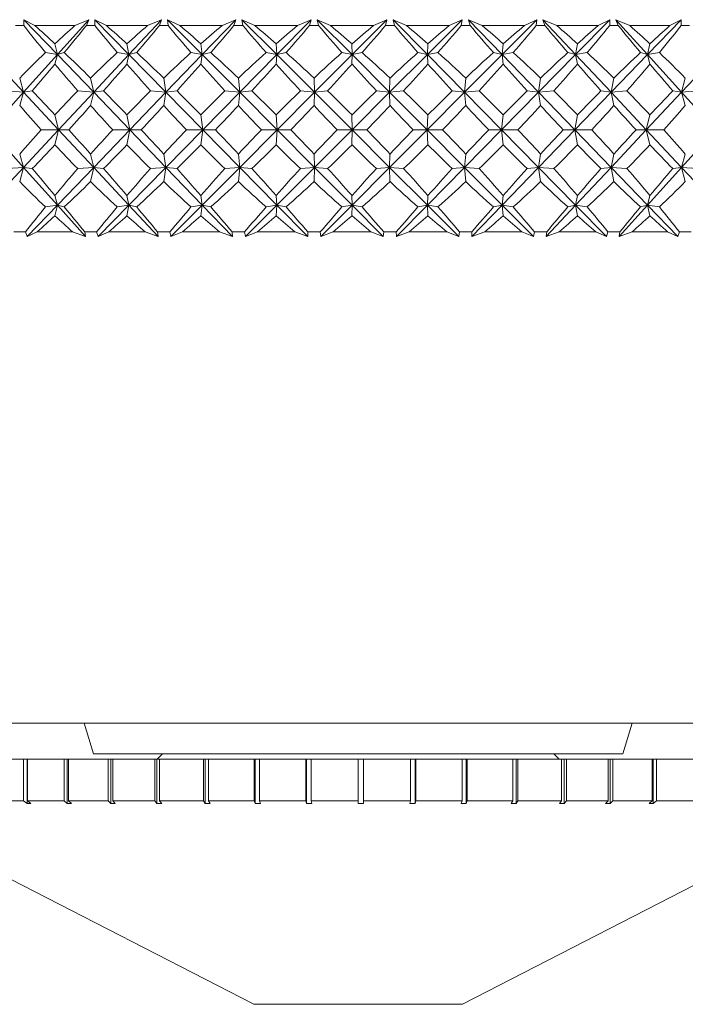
# Model space of a CAD drawing. Header units: inches. Extents: x -4 to 22.9, y -7.2 to 15.7.
# Tile 71 of 127: x 12.341 to 12.969, y -0.246 to 0.684. Entities that reach past the tile are written whole.
import ezdxf

# ---------------------------------------------------------------- set-up
doc = ezdxf.new("R2010")
doc.units = ezdxf.units.IN
doc.header["$MEASUREMENT"] = 0

msp = doc.modelspace()

# ---------------------------------------------------------------- linework, layer by layer
at = {"color": 7, "linetype": 'Continuous', "lineweight": 15}
for p, q in [((12.34445, 0.67887), (12.34457, 0.68438)), ((12.35499, 0.67887), (12.34457, 0.68438)), ((12.37623, 0.65146), (12.34457, 0.68438)), ((12.37623, 0.65146), (12.40578, 0.68438)), ((12.39278, 0.67887), (12.40578, 0.68438)), ((12.40359, 0.67887), (12.40578, 0.68438)), ((12.4225, 0.67887), (12.41142, 0.68438)), ((12.41161, 0.67887), (12.41142, 0.68438)), ((12.44376, 0.65146), (12.41142, 0.68438)), ((12.44376, 0.65146), (12.47449, 0.68438)), ((12.46144, 0.67887), (12.47449, 0.68438)), ((12.47254, 0.67887), (12.47449, 0.68438)), ((12.49193, 0.67887), (12.48027, 0.68438)), ((12.48076, 0.67887), (12.48027, 0.68438)), ((12.51303, 0.65146), (12.48027, 0.68438)), ((12.51303, 0.65146), (12.5447, 0.68438)), ((12.5317, 0.67887), (12.5447, 0.68438)), ((12.543, 0.67887), (12.5447, 0.68438)), ((12.56271, 0.67887), (12.55057, 0.68438)), ((12.55137, 0.67887), (12.55057, 0.68438)), ((12.58349, 0.65146), (12.55057, 0.68438)), ((12.58349, 0.65146), (12.61583, 0.68438)), ((12.603, 0.67887), (12.61583, 0.68438)), ((12.61441, 0.67887), (12.61583, 0.68438)), ((12.63428, 0.67887), (12.62176, 0.68438)), ((12.62285, 0.67887), (12.62176, 0.68438)), ((12.65456, 0.65146), (12.62176, 0.68438)), ((12.65456, 0.65146), (12.68733, 0.68438)), ((12.67476, 0.67887), (12.68733, 0.68438)), ((12.68619, 0.67887), (12.68733, 0.68438)), ((12.70606, 0.67887), (12.69326, 0.68438)), ((12.69463, 0.67887), (12.69326, 0.68438)), ((12.72569, 0.65146), (12.69326, 0.68438)), ((12.72569, 0.65146), (12.7586, 0.68438)), ((12.7464, 0.67887), (12.7586, 0.68438)), ((12.75776, 0.67887), (12.7586, 0.68438)), ((12.77747, 0.67887), (12.76449, 0.68438)), ((12.76614, 0.67887), (12.76449, 0.68438)), ((12.79628, 0.65146), (12.76449, 0.68438)), ((12.79628, 0.65146), (12.82909, 0.68438)), ((12.81735, 0.67887), (12.82909, 0.68438)), ((12.82854, 0.67887), (12.82909, 0.68438)), ((12.84793, 0.67887), (12.83488, 0.68438)), ((12.8368, 0.67887), (12.83488, 0.68438)), ((12.86579, 0.65146), (12.83488, 0.68438)), ((12.86579, 0.65146), (12.89822, 0.68438)), ((12.88703, 0.67887), (12.89822, 0.68438)), ((12.89798, 0.67887), (12.89822, 0.68438)), ((12.91689, 0.67887), (12.90387, 0.68438)), ((12.90603, 0.67887), (12.90387, 0.68438)), ((12.93363, 0.65146), (12.90387, 0.68438)), ((12.93363, 0.65146), (12.96543, 0.68438)), ((12.95489, 0.67887), (12.96543, 0.68438)), ((12.96549, 0.67887), (12.96543, 0.68438)), ((12.34445, 0.67887), (12.3367, 0.67887)), ((12.39278, 0.67887), (12.35499, 0.67887)), ((12.41161, 0.67887), (12.40359, 0.67887)), ((12.46144, 0.67887), (12.4225, 0.67887)), ((12.48076, 0.67887), (12.47254, 0.67887)), ((12.5317, 0.67887), (12.49193, 0.67887)), ((12.55137, 0.67887), (12.543, 0.67887)), ((12.603, 0.67887), (12.56271, 0.67887)), ((12.62285, 0.67887), (12.61441, 0.67887)), ((12.67476, 0.67887), (12.63428, 0.67887)), ((12.69463, 0.67887), (12.68619, 0.67887)), ((12.7464, 0.67887), (12.70606, 0.67887)), ((12.76614, 0.67887), (12.75776, 0.67887)), ((12.81735, 0.67887), (12.77747, 0.67887)), ((12.8368, 0.67887), (12.82854, 0.67887)), ((12.88703, 0.67887), (12.84793, 0.67887)), ((12.90603, 0.67887), (12.89798, 0.67887)), ((12.95489, 0.67887), (12.91689, 0.67887)), ((12.97329, 0.67887), (12.96549, 0.67887)), ((12.37623, 0.65146), (12.37379, 0.66166)), ((12.44376, 0.65146), (12.4419, 0.66166)), ((12.51303, 0.65146), (12.51177, 0.66166)), ((12.58349, 0.65146), (12.58283, 0.66166)), ((12.65456, 0.65146), (12.65451, 0.66166)), ((12.72569, 0.65146), (12.72625, 0.66166)), ((12.79628, 0.65146), (12.79745, 0.66166)), ((12.86579, 0.65146), (12.86755, 0.66166)), ((12.93363, 0.65146), (12.93598, 0.66166)), ((12.34425, 0.61584), (12.31099, 0.65146)), ((12.34425, 0.61584), (12.37623, 0.65146)), ((12.37623, 0.65146), (12.3649, 0.65328)), ((12.37623, 0.65146), (12.37379, 0.64248)), ((12.37623, 0.65146), (12.38273, 0.65328)), ((12.4105, 0.61584), (12.37623, 0.65146)), ((12.4105, 0.61584), (12.44376, 0.65146)), ((12.44376, 0.65146), (12.43273, 0.65328)), ((12.44376, 0.65146), (12.4419, 0.64248)), ((12.44376, 0.65146), (12.4511, 0.65328)), ((12.47876, 0.61584), (12.44376, 0.65146)), ((12.47876, 0.61584), (12.51303, 0.65146)), ((12.51303, 0.65146), (12.5024, 0.65328)), ((12.51303, 0.65146), (12.51177, 0.64248)), ((12.51303, 0.65146), (12.52116, 0.65328)), ((12.54849, 0.61584), (12.51303, 0.65146)), ((12.54849, 0.61584), (12.58349, 0.65146)), ((12.58349, 0.65146), (12.57333, 0.65328)), ((12.58349, 0.65146), (12.58283, 0.64248)), ((12.58349, 0.65146), (12.59234, 0.65328)), ((12.61911, 0.61584), (12.58349, 0.65146)), ((12.61911, 0.61584), (12.65456, 0.65146)), ((12.65456, 0.65146), (12.64497, 0.65328)), ((12.65456, 0.65146), (12.65451, 0.64248)), ((12.65456, 0.65146), (12.66406, 0.65328)), ((12.69007, 0.61584), (12.65456, 0.65146)), ((12.69007, 0.61584), (12.72569, 0.65146)), ((12.72569, 0.65146), (12.71673, 0.65328)), ((12.72569, 0.65146), (12.73576, 0.65328)), ((12.76078, 0.61584), (12.72569, 0.65146)), ((12.72569, 0.65146), (12.72625, 0.64248)), ((12.76078, 0.61584), (12.79628, 0.65146)), ((12.79628, 0.65146), (12.78804, 0.65328)), ((12.79628, 0.65146), (12.80684, 0.65328)), ((12.79628, 0.65146), (12.79745, 0.64248)), ((12.83069, 0.61584), (12.79628, 0.65146)), ((12.83069, 0.61584), (12.86579, 0.65146)), ((12.86579, 0.65146), (12.85831, 0.65328)), ((12.86579, 0.65146), (12.87675, 0.65328)), ((12.86579, 0.65146), (12.86755, 0.64248)), ((12.89923, 0.61584), (12.86579, 0.65146)), ((12.89923, 0.61584), (12.93363, 0.65146)), ((12.93363, 0.65146), (12.927, 0.65328)), ((12.93363, 0.65146), (12.94492, 0.65328)), ((12.93363, 0.65146), (12.93598, 0.64248)), ((12.96584, 0.61584), (12.93363, 0.65146)), ((12.96584, 0.61584), (12.99928, 0.65146)), ((12.34425, 0.61584), (12.34057, 0.62925)), ((12.4105, 0.61584), (12.40759, 0.62925)), ((12.47876, 0.61584), (12.47665, 0.62925)), ((12.54849, 0.61584), (12.54718, 0.62925)), ((12.61911, 0.61584), (12.61863, 0.62925)), ((12.69007, 0.61584), (12.69041, 0.62925)), ((12.76078, 0.61584), (12.76195, 0.62925)), ((12.83069, 0.61584), (12.83267, 0.62925)), ((12.89923, 0.61584), (12.90201, 0.62925)), ((12.96584, 0.61584), (12.9694, 0.62925)), ((12.3124, 0.58036), (12.34425, 0.61584)), ((12.34425, 0.61584), (12.32882, 0.61706)), ((12.34425, 0.61584), (12.34057, 0.60325)), ((12.34425, 0.61584), (12.35241, 0.61706)), ((12.37738, 0.58036), (12.34425, 0.61584)), ((12.37738, 0.58036), (12.4105, 0.61584)), ((12.4105, 0.61584), (12.39542, 0.61706)), ((12.4105, 0.61584), (12.40759, 0.60325)), ((12.4105, 0.61584), (12.41984, 0.61706)), ((12.44463, 0.58036), (12.4105, 0.61584)), ((12.44463, 0.58036), (12.47876, 0.61584)), ((12.47876, 0.61584), (12.46415, 0.61706)), ((12.47876, 0.61584), (12.47665, 0.60325)), ((12.47876, 0.61584), (12.4892, 0.61706)), ((12.51362, 0.58036), (12.47876, 0.61584)), ((12.51362, 0.58036), (12.54849, 0.61584)), ((12.54849, 0.61584), (12.53446, 0.61706)), ((12.54849, 0.61584), (12.54718, 0.60325)), ((12.54849, 0.61584), (12.55994, 0.61706)), ((12.5838, 0.58036), (12.54849, 0.61584)), ((12.5838, 0.58036), (12.61911, 0.61584)), ((12.61911, 0.61584), (12.60578, 0.61706)), ((12.61911, 0.61584), (12.61863, 0.60325)), ((12.61911, 0.61584), (12.63149, 0.61706)), ((12.65459, 0.58036), (12.61911, 0.61584)), ((12.65459, 0.58036), (12.69007, 0.61584)), ((12.69007, 0.61584), (12.67755, 0.61706)), ((12.69007, 0.61584), (12.70327, 0.61706)), ((12.72542, 0.58036), (12.69007, 0.61584)), ((12.69007, 0.61584), (12.69041, 0.60325)), ((12.72542, 0.58036), (12.76078, 0.61584)), ((12.76078, 0.61584), (12.74917, 0.61706)), ((12.76078, 0.61584), (12.7747, 0.61706)), ((12.76078, 0.61584), (12.76195, 0.60325)), ((12.79574, 0.58036), (12.76078, 0.61584)), ((12.79574, 0.58036), (12.83069, 0.61584)), ((12.83069, 0.61584), (12.82008, 0.61706)), ((12.83069, 0.61584), (12.84522, 0.61706)), ((12.83069, 0.61584), (12.83267, 0.60325)), ((12.86496, 0.58036), (12.83069, 0.61584)), ((12.86496, 0.58036), (12.89923, 0.61584)), ((12.89923, 0.61584), (12.88971, 0.61706)), ((12.89923, 0.61584), (12.91424, 0.61706)), ((12.89923, 0.61584), (12.90201, 0.60325)), ((12.93253, 0.58036), (12.89923, 0.61584)), ((12.93253, 0.58036), (12.96584, 0.61584)), ((12.96584, 0.61584), (12.95748, 0.61706)), ((12.96584, 0.61584), (12.98123, 0.61706)), ((12.96584, 0.61584), (12.9694, 0.60325)), ((12.99792, 0.58036), (12.96584, 0.61584)), ((12.37738, 0.58036), (12.37379, 0.5945)), ((12.44463, 0.58036), (12.4419, 0.5945)), ((12.51362, 0.58036), (12.51177, 0.5945)), ((12.5838, 0.58036), (12.58283, 0.5945)), ((12.65459, 0.58036), (12.65451, 0.5945)), ((12.72542, 0.58036), (12.72625, 0.5945)), ((12.79574, 0.58036), (12.79745, 0.5945)), ((12.86496, 0.58036), (12.86755, 0.5945)), ((12.93253, 0.58036), (12.93598, 0.5945)), ((12.34425, 0.54488), (12.3124, 0.58036)), ((12.34425, 0.54488), (12.37738, 0.58036)), ((12.37738, 0.58036), (12.36079, 0.58036)), ((12.37738, 0.58036), (12.37379, 0.56622)), ((12.37738, 0.58036), (12.38688, 0.58036)), ((12.4105, 0.54488), (12.37738, 0.58036)), ((12.4105, 0.54488), (12.44463, 0.58036)), ((12.44463, 0.58036), (12.4285, 0.58036)), ((12.44463, 0.58036), (12.4419, 0.56622)), ((12.47876, 0.54488), (12.44463, 0.58036)), ((12.44463, 0.58036), (12.45537, 0.58036)), ((12.47876, 0.54488), (12.51362, 0.58036)), ((12.51362, 0.58036), (12.49806, 0.58036)), ((12.51362, 0.58036), (12.51177, 0.56622)), ((12.54849, 0.54488), (12.51362, 0.58036)), ((12.51362, 0.58036), (12.52552, 0.58036)), ((12.54849, 0.54488), (12.5838, 0.58036)), ((12.5838, 0.58036), (12.56894, 0.58036)), ((12.5838, 0.58036), (12.58283, 0.56622)), ((12.61911, 0.54488), (12.5838, 0.58036)), ((12.5838, 0.58036), (12.59674, 0.58036)), ((12.61911, 0.54488), (12.65459, 0.58036)), ((12.65459, 0.58036), (12.64055, 0.58036)), ((12.65459, 0.58036), (12.65451, 0.56622)), ((12.69007, 0.54488), (12.65459, 0.58036)), ((12.65459, 0.58036), (12.66848, 0.58036)), ((12.69007, 0.54488), (12.72542, 0.58036)), ((12.72542, 0.58036), (12.71232, 0.58036)), ((12.76078, 0.54488), (12.72542, 0.58036)), ((12.72542, 0.58036), (12.72625, 0.56622)), ((12.72542, 0.58036), (12.74016, 0.58036)), ((12.76078, 0.54488), (12.79574, 0.58036)), ((12.79574, 0.58036), (12.78367, 0.58036)), ((12.79574, 0.58036), (12.79745, 0.56622)), ((12.83069, 0.54488), (12.79574, 0.58036)), ((12.79574, 0.58036), (12.81119, 0.58036)), ((12.83069, 0.54488), (12.86496, 0.58036)), ((12.86496, 0.58036), (12.85402, 0.58036)), ((12.86496, 0.58036), (12.86755, 0.56622)), ((12.89923, 0.54488), (12.86496, 0.58036)), ((12.86496, 0.58036), (12.88101, 0.58036)), ((12.89923, 0.54488), (12.93253, 0.58036)), ((12.93253, 0.58036), (12.92282, 0.58036)), ((12.93253, 0.58036), (12.93598, 0.56622)), ((12.96584, 0.54488), (12.93253, 0.58036)), ((12.93253, 0.58036), (12.94905, 0.58036)), ((12.96584, 0.54488), (12.99792, 0.58036)), ((12.34425, 0.54488), (12.34057, 0.55747)), ((12.4105, 0.54488), (12.40759, 0.55747)), ((12.47876, 0.54488), (12.47665, 0.55747)), ((12.54849, 0.54488), (12.54718, 0.55747)), ((12.61911, 0.54488), (12.61863, 0.55747)), ((12.69007, 0.54488), (12.69041, 0.55747)), ((12.76078, 0.54488), (12.76195, 0.55747)), ((12.83069, 0.54488), (12.83267, 0.55747)), ((12.89923, 0.54488), (12.90201, 0.55747)), ((12.96584, 0.54488), (12.9694, 0.55747)), ((12.31099, 0.50926), (12.34425, 0.54488)), ((12.34425, 0.54488), (12.32882, 0.54366)), ((12.34425, 0.54488), (12.34057, 0.53146)), ((12.34425, 0.54488), (12.35241, 0.54366)), ((12.37623, 0.50926), (12.34425, 0.54488)), ((12.37623, 0.50926), (12.4105, 0.54488)), ((12.4105, 0.54488), (12.39542, 0.54366)), ((12.4105, 0.54488), (12.40759, 0.53146)), ((12.44376, 0.50926), (12.4105, 0.54488)), ((12.4105, 0.54488), (12.41984, 0.54366)), ((12.44376, 0.50926), (12.47876, 0.54488)), ((12.47876, 0.54488), (12.46415, 0.54366)), ((12.47876, 0.54488), (12.47665, 0.53146)), ((12.51303, 0.50926), (12.47876, 0.54488)), ((12.47876, 0.54488), (12.4892, 0.54366)), ((12.51303, 0.50926), (12.54849, 0.54488)), ((12.54849, 0.54488), (12.53446, 0.54366)), ((12.54849, 0.54488), (12.54718, 0.53146)), ((12.58349, 0.50926), (12.54849, 0.54488)), ((12.54849, 0.54488), (12.55994, 0.54366)), ((12.58349, 0.50926), (12.61911, 0.54488)), ((12.61911, 0.54488), (12.60578, 0.54366)), ((12.61911, 0.54488), (12.61863, 0.53146)), ((12.65456, 0.50926), (12.61911, 0.54488)), ((12.61911, 0.54488), (12.63149, 0.54366)), ((12.65456, 0.50926), (12.69007, 0.54488)), ((12.69007, 0.54488), (12.67755, 0.54366)), ((12.72569, 0.50926), (12.69007, 0.54488)), ((12.69007, 0.54488), (12.69041, 0.53146)), ((12.69007, 0.54488), (12.70327, 0.54366)), ((12.72569, 0.50926), (12.76078, 0.54488)), ((12.76078, 0.54488), (12.74917, 0.54366)), ((12.76078, 0.54488), (12.76195, 0.53146)), ((12.79628, 0.50926), (12.76078, 0.54488)), ((12.76078, 0.54488), (12.7747, 0.54366)), ((12.79628, 0.50926), (12.83069, 0.54488)), ((12.83069, 0.54488), (12.82008, 0.54366)), ((12.83069, 0.54488), (12.83267, 0.53146)), ((12.86579, 0.50926), (12.83069, 0.54488)), ((12.83069, 0.54488), (12.84522, 0.54366)), ((12.86579, 0.50926), (12.89923, 0.54488)), ((12.89923, 0.54488), (12.88971, 0.54366)), ((12.89923, 0.54488), (12.90201, 0.53146)), ((12.93363, 0.50926), (12.89923, 0.54488)), ((12.89923, 0.54488), (12.91424, 0.54366)), ((12.93363, 0.50926), (12.96584, 0.54488)), ((12.96584, 0.54488), (12.95748, 0.54366)), ((12.96584, 0.54488), (12.9694, 0.53146)), ((12.99928, 0.50926), (12.96584, 0.54488)), ((12.96584, 0.54488), (12.98123, 0.54366)), ((12.37623, 0.50926), (12.37379, 0.51824)), ((12.44376, 0.50926), (12.4419, 0.51824)), ((12.51303, 0.50926), (12.51177, 0.51824)), ((12.58349, 0.50926), (12.58283, 0.51824)), ((12.65456, 0.50926), (12.65451, 0.51824)), ((12.72569, 0.50926), (12.72625, 0.51824)), ((12.79628, 0.50926), (12.79745, 0.51824)), ((12.86579, 0.50926), (12.86755, 0.51824)), ((12.93363, 0.50926), (12.93598, 0.51824)), ((12.34768, 0.47958), (12.37623, 0.50926)), ((12.37623, 0.50926), (12.3649, 0.50744)), ((12.37623, 0.50926), (12.37379, 0.49906)), ((12.37623, 0.50926), (12.38273, 0.50744)), ((12.40288, 0.47958), (12.37623, 0.50926)), ((12.4146, 0.47958), (12.44376, 0.50926)), ((12.44376, 0.50926), (12.43273, 0.50744)), ((12.44376, 0.50926), (12.4419, 0.49906)), ((12.44376, 0.50926), (12.4511, 0.50744)), ((12.47147, 0.47958), (12.44376, 0.50926)), ((12.48349, 0.47958), (12.51303, 0.50926)), ((12.51303, 0.50926), (12.5024, 0.50744)), ((12.51303, 0.50926), (12.51177, 0.49906)), ((12.51303, 0.50926), (12.52116, 0.50744)), ((12.54158, 0.47958), (12.51303, 0.50926)), ((12.55381, 0.47958), (12.58349, 0.50926)), ((12.58349, 0.50926), (12.57333, 0.50744)), ((12.58349, 0.50926), (12.58283, 0.49906)), ((12.58349, 0.50926), (12.59234, 0.50744)), ((12.61265, 0.47958), (12.58349, 0.50926)), ((12.62499, 0.47958), (12.65456, 0.50926)), ((12.65456, 0.50926), (12.64497, 0.50744)), ((12.65456, 0.50926), (12.65451, 0.49906)), ((12.6841, 0.47958), (12.65456, 0.50926)), ((12.65456, 0.50926), (12.66406, 0.50744)), ((12.69645, 0.47958), (12.72569, 0.50926)), ((12.72569, 0.50926), (12.71673, 0.50744)), ((12.72569, 0.50926), (12.72625, 0.49906)), ((12.75536, 0.47958), (12.72569, 0.50926)), ((12.72569, 0.50926), (12.73576, 0.50744)), ((12.76762, 0.47958), (12.79628, 0.50926)), ((12.79628, 0.50926), (12.78804, 0.50744)), ((12.79628, 0.50926), (12.79745, 0.49906)), ((12.82586, 0.47958), (12.79628, 0.50926)), ((12.79628, 0.50926), (12.80684, 0.50744)), ((12.83792, 0.47958), (12.86579, 0.50926)), ((12.86579, 0.50926), (12.85831, 0.50744)), ((12.86579, 0.50926), (12.86755, 0.49906)), ((12.89502, 0.47958), (12.86579, 0.50926)), ((12.86579, 0.50926), (12.87675, 0.50744)), ((12.9068, 0.47958), (12.93363, 0.50926)), ((12.93363, 0.50926), (12.927, 0.50744)), ((12.93363, 0.50926), (12.93598, 0.49906)), ((12.9623, 0.47958), (12.93363, 0.50926)), ((12.93363, 0.50926), (12.94492, 0.50744)), ((12.34603, 0.48387), (12.33513, 0.48387)), ((12.34603, 0.48387), (12.34768, 0.47958)), ((12.35723, 0.48387), (12.34768, 0.47958)), ((12.3905, 0.48387), (12.35723, 0.48387)), ((12.3905, 0.48387), (12.40288, 0.47958)), ((12.40196, 0.48387), (12.40288, 0.47958)), ((12.41324, 0.48387), (12.40196, 0.48387)), ((12.41324, 0.48387), (12.4146, 0.47958)), ((12.42481, 0.48387), (12.4146, 0.47958)), ((12.4591, 0.48387), (12.42481, 0.48387)), ((12.4591, 0.48387), (12.47147, 0.47958)), ((12.47087, 0.48387), (12.47147, 0.47958)), ((12.48244, 0.48387), (12.47087, 0.48387)), ((12.48244, 0.48387), (12.48349, 0.47958)), ((12.49429, 0.48387), (12.48349, 0.47958)), ((12.52931, 0.48387), (12.49429, 0.48387)), ((12.52931, 0.48387), (12.54158, 0.47958)), ((12.5413, 0.48387), (12.54158, 0.47958)), ((12.55307, 0.48387), (12.5413, 0.48387)), ((12.55307, 0.48387), (12.55381, 0.47958)), ((12.56511, 0.48387), (12.55381, 0.47958)), ((12.60059, 0.48387), (12.56511, 0.48387)), ((12.60059, 0.48387), (12.61265, 0.47958)), ((12.61269, 0.48387), (12.61265, 0.47958)), ((12.62457, 0.48387), (12.61269, 0.48387)), ((12.62457, 0.48387), (12.62499, 0.47958)), ((12.6367, 0.48387), (12.62499, 0.47958)), ((12.67234, 0.48387), (12.6367, 0.48387)), ((12.67234, 0.48387), (12.6841, 0.47958)), ((12.68447, 0.48387), (12.6841, 0.47958)), ((12.69635, 0.48387), (12.68447, 0.48387)), ((12.69635, 0.48387), (12.69645, 0.47958)), ((12.70847, 0.48387), (12.69645, 0.47958)), ((12.74399, 0.48387), (12.70847, 0.48387)), ((12.74399, 0.48387), (12.75536, 0.47958)), ((12.75605, 0.48387), (12.75536, 0.47958)), ((12.76785, 0.48387), (12.75605, 0.48387)), ((12.76785, 0.48387), (12.76762, 0.47958)), ((12.77986, 0.48387), (12.76762, 0.47958)), ((12.81497, 0.48387), (12.77986, 0.48387)), ((12.81497, 0.48387), (12.82586, 0.47958)), ((12.82686, 0.48387), (12.82586, 0.47958)), ((12.83847, 0.48387), (12.82686, 0.48387)), ((12.83847, 0.48387), (12.83792, 0.47958)), ((12.85028, 0.48387), (12.83792, 0.47958)), ((12.88471, 0.48387), (12.85028, 0.48387)), ((12.88471, 0.48387), (12.89502, 0.47958)), ((12.89633, 0.48387), (12.89502, 0.47958)), ((12.90767, 0.48387), (12.89633, 0.48387)), ((12.90767, 0.48387), (12.9068, 0.47958)), ((12.91918, 0.48387), (12.9068, 0.47958)), ((12.95264, 0.48387), (12.91918, 0.48387)), ((12.95264, 0.48387), (12.9623, 0.47958)), ((12.9639, 0.48387), (12.9623, 0.47958)), ((12.97487, 0.48387), (12.9639, 0.48387)), ((12.24968, 0.01987), (13.071, 0.01987)), ((12.40142, 0.01987), (12.41034, -0.00913)), ((12.91034, -0.00913), (12.91926, 0.01987)), ((12.41034, -0.00913), (12.58136, -0.00913)), ((12.47534, -0.00913), (12.47034, -0.01413)), ((12.58136, -0.00913), (12.91034, -0.00913)), ((12.85034, -0.01413), (12.84534, -0.00913)), ((12.31257, -0.01413), (12.34418, -0.01413)), ((12.34418, -0.01413), (12.34418, -0.0535)), ((12.34418, -0.01413), (12.34752, -0.01413)), ((12.34752, -0.01413), (12.34752, -0.05607)), ((12.34791, -0.01413), (12.34752, -0.01413)), ((12.34791, -0.01413), (12.34791, -0.0535)), ((12.34791, -0.01413), (12.38261, -0.01413)), ((12.38261, -0.01413), (12.38261, -0.0535)), ((12.38261, -0.01413), (12.38555, -0.01413)), ((12.38555, -0.01413), (12.38555, -0.05607)), ((12.38667, -0.01413), (12.38555, -0.01413)), ((12.38667, -0.01413), (12.38667, -0.0535)), ((12.38667, -0.01413), (12.42409, -0.01413)), ((12.42409, -0.01413), (12.42409, -0.0535)), ((12.42409, -0.01413), (12.42659, -0.01413)), ((12.42659, -0.01413), (12.42659, -0.05607)), ((12.42843, -0.01413), (12.42659, -0.01413)), ((12.42843, -0.01413), (12.42843, -0.0535)), ((12.42843, -0.01413), (12.46816, -0.01413)), ((12.46816, -0.01413), (12.46816, -0.0535)), ((12.46816, -0.01413), (12.47019, -0.01413)), ((12.47019, -0.01413), (12.47019, -0.05607)), ((12.47273, -0.01413), (12.47019, -0.01413)), ((12.47273, -0.01413), (12.47273, -0.0535)), ((12.47273, -0.01413), (12.51433, -0.01413)), ((12.51433, -0.01413), (12.51433, -0.0535)), ((12.51433, -0.01413), (12.51587, -0.01413)), ((12.51587, -0.01413), (12.51587, -0.05607)), ((12.51909, -0.01413), (12.51587, -0.01413)), ((12.51909, -0.01413), (12.51909, -0.0535)), ((12.51909, -0.01413), (12.5621, -0.01413)), ((12.5621, -0.01413), (12.5621, -0.0535)), ((12.5621, -0.01413), (12.56314, -0.01413)), ((12.56314, -0.01413), (12.56314, -0.05607)), ((12.567, -0.01413), (12.56314, -0.01413)), ((12.567, -0.01413), (12.567, -0.0535)), ((12.567, -0.01413), (12.61095, -0.01413)), ((12.61095, -0.01413), (12.61095, -0.0535)), ((12.61095, -0.01413), (12.61147, -0.01413)), ((12.61147, -0.01413), (12.61147, -0.05607)), ((12.61592, -0.01413), (12.61147, -0.01413)), ((12.61592, -0.01413), (12.61592, -0.0535)), ((12.61592, -0.01413), (12.66034, -0.01413)), ((12.66034, -0.01413), (12.66034, -0.0535)), ((12.66534, -0.01413), (12.66034, -0.01413)), ((12.66534, -0.01413), (12.66534, -0.0535)), ((12.66534, -0.01413), (12.70973, -0.01413)), ((12.70973, -0.01413), (12.70973, -0.0535)), ((12.71418, -0.01413), (12.70973, -0.01413)), ((12.71418, -0.05606), (12.71418, -0.01413)), ((12.71418, -0.01413), (12.7147, -0.01413)), ((12.7147, -0.01413), (12.7147, -0.0535)), ((12.7147, -0.01413), (12.75858, -0.01413)), ((12.75858, -0.01413), (12.75858, -0.0535)), ((12.76243, -0.01413), (12.75858, -0.01413)), ((12.76243, -0.05606), (12.76243, -0.01413)), ((12.76243, -0.01413), (12.76346, -0.01413)), ((12.76346, -0.01413), (12.76346, -0.0535)), ((12.76346, -0.01413), (12.80635, -0.01413)), ((12.80635, -0.01413), (12.80635, -0.0535)), ((12.80956, -0.01413), (12.80635, -0.01413)), ((12.80956, -0.05606), (12.80956, -0.01413)), ((12.80956, -0.01413), (12.8111, -0.01413)), ((12.8111, -0.01413), (12.8111, -0.0535)), ((12.8111, -0.01413), (12.85252, -0.01413)), ((12.85252, -0.01413), (12.85252, -0.0535)), ((12.85506, -0.01413), (12.85252, -0.01413)), ((12.85506, -0.05606), (12.85506, -0.01413)), ((12.85506, -0.01413), (12.85708, -0.01413)), ((12.85708, -0.01413), (12.85708, -0.0535)), ((12.85708, -0.01413), (12.89659, -0.01413)), ((12.89659, -0.01413), (12.89659, -0.0535)), ((12.89842, -0.01413), (12.89659, -0.01413)), ((12.89842, -0.05606), (12.89842, -0.01413)), ((12.89842, -0.01413), (12.90091, -0.01413)), ((12.90091, -0.01413), (12.90091, -0.0535)), ((12.90091, -0.01413), (12.93807, -0.01413)), ((12.93807, -0.01413), (12.93807, -0.0535)), ((12.93917, -0.01413), (12.93807, -0.01413)), ((12.93917, -0.05606), (12.93917, -0.01413)), ((12.93917, -0.01413), (12.9421, -0.01413)), ((12.9421, -0.01413), (12.9421, -0.0535)), ((12.9421, -0.01413), (12.9765, -0.01413)), ((12.31257, -0.0535), (12.34418, -0.0535)), ((12.34752, -0.05607), (12.34418, -0.0535)), ((12.34791, -0.0535), (12.35124, -0.05606)), ((12.34791, -0.0535), (12.38261, -0.0535)), ((12.38555, -0.05607), (12.38261, -0.0535)), ((12.38667, -0.0535), (12.38959, -0.05606)), ((12.38667, -0.0535), (12.42409, -0.0535)), ((12.42659, -0.05607), (12.42409, -0.0535)), ((12.42843, -0.0535), (12.43092, -0.05606)), ((12.42843, -0.0535), (12.46816, -0.0535)), ((12.47019, -0.05607), (12.46816, -0.0535)), ((12.47273, -0.0535), (12.47476, -0.05606)), ((12.47273, -0.0535), (12.51433, -0.0535)), ((12.51587, -0.05607), (12.51433, -0.0535)), ((12.51909, -0.0535), (12.52063, -0.05606)), ((12.51909, -0.0535), (12.5621, -0.0535)), ((12.56314, -0.05607), (12.5621, -0.0535)), ((12.567, -0.0535), (12.56803, -0.05606)), ((12.567, -0.0535), (12.61095, -0.0535)), ((12.61147, -0.05607), (12.61095, -0.0535)), ((12.61592, -0.0535), (12.61644, -0.05606)), ((12.61592, -0.0535), (12.66034, -0.0535)), ((12.66034, -0.05607), (12.66034, -0.0535)), ((12.66534, -0.0535), (12.66534, -0.05606)), ((12.66534, -0.0535), (12.70973, -0.0535)), ((12.70921, -0.05607), (12.70973, -0.0535)), ((12.7147, -0.0535), (12.71418, -0.05606)), ((12.7147, -0.0535), (12.75858, -0.0535)), ((12.75754, -0.05607), (12.75858, -0.0535)), ((12.76346, -0.0535), (12.76243, -0.05606)), ((12.76346, -0.0535), (12.80635, -0.0535)), ((12.8048, -0.05607), (12.80635, -0.0535)), ((12.8111, -0.0535), (12.80956, -0.05606)), ((12.8111, -0.0535), (12.85252, -0.0535)), ((12.85049, -0.05607), (12.85252, -0.0535)), ((12.85708, -0.0535), (12.85506, -0.05606)), ((12.85708, -0.0535), (12.89659, -0.0535)), ((12.89409, -0.05607), (12.89659, -0.0535)), ((12.90091, -0.0535), (12.89842, -0.05606)), ((12.90091, -0.0535), (12.93807, -0.0535)), ((12.93513, -0.05607), (12.93807, -0.0535)), ((12.9421, -0.0535), (12.93917, -0.05606)), ((12.9421, -0.0535), (12.9765, -0.0535)), ((12.19284, -0.05607), (12.56184, -0.24583)), ((12.34752, -0.05607), (12.35124, -0.05606)), ((12.38555, -0.05607), (12.38959, -0.05606)), ((12.42659, -0.05607), (12.43092, -0.05606)), ((12.47019, -0.05607), (12.47476, -0.05606)), ((12.51587, -0.05607), (12.52063, -0.05606)), ((12.56314, -0.05607), (12.56803, -0.05606)), ((12.61147, -0.05607), (12.61644, -0.05606)), ((12.70921, -0.05607), (12.71418, -0.05606)), ((12.75754, -0.05607), (12.76243, -0.05606)), ((12.75884, -0.24583), (13.12784, -0.05607)), ((12.8048, -0.05607), (12.80956, -0.05606)), ((12.85049, -0.05607), (12.85506, -0.05606)), ((12.89409, -0.05607), (12.89842, -0.05606)), ((12.93513, -0.05607), (12.93917, -0.05606)), ((12.56184, -0.24583), (12.75884, -0.24583))]:
    msp.add_line(p, q, dxfattribs=at)
for centre, major_axis, ratio, start_param, end_param in [((12.66034, 1.69759), (-0.36695, 1.37255), 0.517929, 2.259164, 2.286829), ((12.66034, -0.53687), (-0.68982, 1.37055), 0.295613, 5.609763, 5.635065), ((12.66034, -0.53687), (0.18646, 1.38166), 0.563067, 0.576262, 0.601564), ((12.66034, 1.69759), (0.74212, 1.37624), 0.217076, 3.97529, 4.002955), ((12.66034, 1.69759), (-0.44149, 1.36883), 0.487384, 2.240834, 2.268499), ((12.66034, -0.53687), (-0.65599, 1.36814), 0.334688, 5.598346, 5.623648), ((12.66034, -0.53687), (0.28178, 1.37715), 0.543684, 0.611206, 0.636509), ((12.66034, 1.69759), (0.71836, 1.37335), 0.256359, 3.992065, 4.01973), ((12.66034, 1.69759), (-0.50601, 1.36651), 0.453446, 2.230399, 2.258064), ((12.66034, -0.53687), (-0.61625, 1.36641), 0.373339, 5.590654, 5.615956), ((12.66034, -0.53687), (0.36695, 1.37255), 0.517929, 0.638009, 0.663312), ((12.66034, 1.69759), (0.68982, 1.37055), 0.295613, 4.006467, 4.034133), ((12.66034, 1.69759), (-0.56154, 1.36569), 0.417225, 2.226856, 2.254521), ((12.66034, -0.53687), (-0.56978, 1.36569), 0.411193, 5.587566, 5.612868), ((12.66034, -0.53687), (0.44149, 1.36883), 0.487384, 0.656339, 0.681641), ((12.66034, 1.69759), (0.65599, 1.36814), 0.334688, 4.017884, 4.045549), ((12.66034, 1.69759), (-0.60919, 1.36621), 0.379546, 2.229105, 2.25677), ((12.66034, -0.53687), (-0.5156, 1.36628), 0.4477, 5.590095, 5.615397), ((12.66034, -0.53687), (0.50601, 1.36651), 0.453446, 0.666774, 0.692077), ((12.66034, 1.69759), (0.61625, 1.36641), 0.373339, 4.025576, 4.053241), ((12.66034, 1.69759), (-0.64997, 1.3678), 0.340995, 2.236114, 2.263779), ((12.66034, -0.53687), (-0.45262, 1.36835), 0.482076, 5.599338, 5.624641), ((12.66034, -0.53687), (0.56154, 1.36569), 0.417225, 0.670317, 0.69562), ((12.66034, 1.69759), (0.56978, 1.36569), 0.411193, 4.028664, 4.056329), ((12.66034, 1.69759), (-0.68471, 1.37013), 0.301969, 2.24698, 2.274645), ((12.66034, -0.53687), (-0.37975, 1.37186), 0.513259, 5.616332, 5.641634), ((12.66034, -0.53687), (0.60919, 1.36621), 0.379546, 0.668068, 0.69337), ((12.66034, 1.69759), (0.5156, 1.36628), 0.4477, 4.026136, 4.053801), ((12.66034, 1.69759), (-0.71407, 1.37288), 0.262732, 2.260943, 2.288608), ((12.66034, -0.53687), (-0.29632, 1.37637), 0.539896, 5.641752, 5.667054), ((12.66034, -0.53687), (0.64997, 1.3678), 0.340995, 0.661059, 0.686362), ((12.66034, 1.69759), (0.45262, 1.36835), 0.482076, 4.016892, 4.044557), ((12.66034, 1.69759), (-0.73858, 1.37578), 0.223447, 2.27737, 2.305035), ((12.66034, -0.53687), (-0.20255, 1.38098), 0.560422, 5.675452, 5.700754), ((12.66034, -0.53687), (0.68471, 1.37013), 0.301969, 0.650193, 0.675496), ((12.66034, 1.69759), (0.37975, 1.37186), 0.513259, 3.999899, 4.027564), ((12.66034, -0.53687), (0.18646, 1.38166), 0.563067, 0.613497, 0.646444), ((12.66034, -0.53687), (-0.68982, 1.37055), 0.295613, 5.564883, 5.59783), ((12.66034, -0.53687), (0.28178, 1.37715), 0.543684, 0.648441, 0.681389), ((12.66034, -0.53687), (-0.65599, 1.36814), 0.334688, 5.553466, 5.586413), ((12.66034, -0.53687), (0.36695, 1.37255), 0.517929, 0.675244, 0.708191), ((12.66034, -0.53687), (-0.61625, 1.36641), 0.373339, 5.545774, 5.578721), ((12.66034, -0.53687), (0.44149, 1.36883), 0.487384, 0.693574, 0.726521), ((12.66034, -0.53687), (-0.56978, 1.36569), 0.411193, 5.542686, 5.575633), ((12.66034, -0.53687), (0.50601, 1.36651), 0.453446, 0.704009, 0.736957), ((12.66034, -0.53687), (-0.5156, 1.36628), 0.4477, 5.545215, 5.578162), ((12.66034, -0.53687), (0.56154, 1.36569), 0.417225, 0.707552, 0.740499), ((12.66034, -0.53687), (-0.45262, 1.36835), 0.482076, 5.554458, 5.587406), ((12.66034, -0.53687), (0.60919, 1.36621), 0.379546, 0.705303, 0.73825), ((12.66034, -0.53687), (-0.37975, 1.37186), 0.513259, 5.571452, 5.604399), ((12.66034, -0.53687), (0.64997, 1.3678), 0.340995, 0.698294, 0.731242), ((12.66034, -0.53687), (-0.29632, 1.37637), 0.539896, 5.596872, 5.629819), ((12.66034, -0.53687), (0.68471, 1.37013), 0.301969, 0.687428, 0.720375), ((12.66034, -0.53687), (-0.20255, 1.38098), 0.560422, 5.630572, 5.663519), ((12.66034, 1.69759), (0.74212, 1.37624), 0.217076, 3.934566, 3.963358), ((12.66034, 1.69759), (-0.36695, 1.37255), 0.517929, 2.298762, 2.327554), ((12.66034, 1.69759), (0.71836, 1.37335), 0.256359, 3.95134, 3.980132), ((12.66034, 1.69759), (-0.44149, 1.36883), 0.487384, 2.280432, 2.309224), ((12.66034, 1.69759), (0.68982, 1.37055), 0.295613, 3.965743, 3.994535), ((12.66034, 1.69759), (-0.50601, 1.36651), 0.453446, 2.269996, 2.298789), ((12.66034, 1.69759), (0.65599, 1.36814), 0.334688, 3.97716, 4.005952), ((12.66034, 1.69759), (-0.56154, 1.36569), 0.417225, 2.266454, 2.295246), ((12.66034, 1.69759), (0.61625, 1.36641), 0.373339, 3.984851, 4.013644), ((12.66034, 1.69759), (-0.60919, 1.36621), 0.379546, 2.268703, 2.297495), ((12.66034, 1.69759), (0.56978, 1.36569), 0.411193, 3.98794, 4.016732), ((12.66034, 1.69759), (-0.64997, 1.3678), 0.340995, 2.275711, 2.304503), ((12.66034, 1.69759), (0.5156, 1.36628), 0.4477, 3.985411, 4.014203), ((12.66034, 1.69759), (-0.68471, 1.37013), 0.301969, 2.286577, 2.31537), ((12.66034, 1.69759), (0.45262, 1.36835), 0.482076, 3.976167, 4.004959), ((12.66034, 1.69759), (-0.71407, 1.37288), 0.262732, 2.300541, 2.329333), ((12.66034, 1.69759), (0.37975, 1.37186), 0.513259, 3.959174, 3.987966), ((12.66034, 1.69759), (-0.73858, 1.37578), 0.223447, 2.316968, 2.34576), ((12.66034, -0.53687), (-0.71836, 1.37335), 0.256359, 5.534406, 5.563198), ((12.66034, -0.53687), (0.28178, 1.37715), 0.543684, 0.697477, 0.726269), ((12.66034, -0.53687), (-0.68982, 1.37055), 0.295613, 5.520003, 5.548795), ((12.66034, -0.53687), (0.36695, 1.37255), 0.517929, 0.724279, 0.753071), ((12.66034, -0.53687), (-0.65599, 1.36814), 0.334688, 5.508586, 5.537378), ((12.66034, -0.53687), (0.44149, 1.36883), 0.487384, 0.742609, 0.771401), ((12.66034, -0.53687), (-0.61625, 1.36641), 0.373339, 5.500894, 5.529686), ((12.66034, -0.53687), (0.50601, 1.36651), 0.453446, 0.753044, 0.781836), ((12.66034, -0.53687), (-0.56978, 1.36569), 0.411193, 5.497806, 5.526598), ((12.66034, -0.53687), (0.56154, 1.36569), 0.417225, 0.756587, 0.785379), ((12.66034, -0.53687), (-0.5156, 1.36628), 0.4477, 5.500335, 5.529127), ((12.66034, -0.53687), (0.60919, 1.36621), 0.379546, 0.754338, 0.78313), ((12.66034, -0.53687), (-0.45262, 1.36835), 0.482076, 5.509578, 5.538371), ((12.66034, -0.53687), (0.64997, 1.3678), 0.340995, 0.747329, 0.776122), ((12.66034, -0.53687), (-0.37975, 1.37186), 0.513259, 5.526572, 5.555364), ((12.66034, -0.53687), (0.68471, 1.37013), 0.301969, 0.736463, 0.765255), ((12.66034, -0.53687), (-0.29632, 1.37637), 0.539896, 5.551992, 5.580784), ((12.66034, -0.53687), (0.71407, 1.37288), 0.262732, 0.7225, 0.751292), ((12.66034, 1.69759), (-0.28178, 1.37715), 0.543684, 2.370444, 2.397861), ((12.66034, 1.69759), (0.71836, 1.37335), 0.256359, 3.907835, 3.935252), ((12.66034, 1.69759), (-0.36695, 1.37255), 0.517929, 2.343641, 2.371058), ((12.66034, 1.69759), (0.68982, 1.37055), 0.295613, 3.922238, 3.949655), ((12.66034, 1.69759), (-0.44149, 1.36883), 0.487384, 2.325312, 2.352729), ((12.66034, 1.69759), (0.65599, 1.36814), 0.334688, 3.933655, 3.961072), ((12.66034, 1.69759), (-0.50601, 1.36651), 0.453446, 2.314876, 2.342293), ((12.66034, 1.69759), (0.61625, 1.36641), 0.373339, 3.941347, 3.968764), ((12.66034, 1.69759), (-0.56154, 1.36569), 0.417225, 2.311333, 2.33875), ((12.66034, 1.69759), (0.56978, 1.36569), 0.411193, 3.944435, 3.971852), ((12.66034, 1.69759), (-0.60919, 1.36621), 0.379546, 2.313583, 2.341), ((12.66034, 1.69759), (0.5156, 1.36628), 0.4477, 3.941906, 3.969323), ((12.66034, 1.69759), (-0.64997, 1.3678), 0.340995, 2.320591, 2.348008), ((12.66034, 1.69759), (0.45262, 1.36835), 0.482076, 3.932663, 3.96008), ((12.66034, 1.69759), (-0.68471, 1.37013), 0.301969, 2.331457, 2.358874), ((12.66034, 1.69759), (0.37975, 1.37186), 0.513259, 3.915669, 3.943086), ((12.66034, 1.69759), (-0.71407, 1.37288), 0.262732, 2.345421, 2.372838), ((12.66034, 1.69759), (0.29632, 1.37637), 0.539896, 3.890249, 3.917666), ((12.66034, -0.53687), (0.28178, 1.37715), 0.543684, 0.743732, 0.771149), ((12.66034, -0.53687), (-0.71836, 1.37335), 0.256359, 5.489526, 5.516943), ((12.66034, -0.53687), (0.36695, 1.37255), 0.517929, 0.770534, 0.797951), ((12.66034, -0.53687), (-0.68982, 1.37055), 0.295613, 5.475123, 5.50254), ((12.66034, -0.53687), (0.44149, 1.36883), 0.487384, 0.788864, 0.816281), ((12.66034, -0.53687), (-0.65599, 1.36814), 0.334688, 5.463706, 5.491123), ((12.66034, -0.53687), (0.50601, 1.36651), 0.453446, 0.799299, 0.826716), ((12.66034, -0.53687), (-0.61625, 1.36641), 0.373339, 5.456014, 5.483431), ((12.66034, -0.53687), (0.56154, 1.36569), 0.417225, 0.802842, 0.830259), ((12.66034, -0.53687), (-0.56978, 1.36569), 0.411193, 5.452926, 5.480343), ((12.66034, -0.53687), (0.60919, 1.36621), 0.379546, 0.800593, 0.82801), ((12.66034, -0.53687), (-0.5156, 1.36628), 0.4477, 5.455455, 5.482872), ((12.66034, -0.53687), (0.64997, 1.3678), 0.340995, 0.793585, 0.821002), ((12.66034, -0.53687), (-0.45262, 1.36835), 0.482076, 5.464698, 5.492115), ((12.66034, -0.53687), (0.68471, 1.37013), 0.301969, 0.782718, 0.810135), ((12.66034, -0.53687), (-0.37975, 1.37186), 0.513259, 5.481692, 5.509109), ((12.66034, -0.53687), (0.71407, 1.37288), 0.262732, 0.768755, 0.796172), ((12.66034, -0.53687), (-0.29632, 1.37637), 0.539896, 5.507112, 5.534529), ((12.66034, 1.69759), (0.71836, 1.37335), 0.256359, 3.86158, 3.890372), ((12.66034, 1.69759), (-0.28178, 1.37715), 0.543684, 2.415324, 2.444116), ((12.66034, 1.69759), (0.68982, 1.37055), 0.295613, 3.875983, 3.904775), ((12.66034, 1.69759), (-0.36695, 1.37255), 0.517929, 2.388521, 2.417313), ((12.66034, 1.69759), (0.65599, 1.36814), 0.334688, 3.8874, 3.916192), ((12.66034, 1.69759), (-0.44149, 1.36883), 0.487384, 2.370192, 2.398984), ((12.66034, 1.69759), (0.61625, 1.36641), 0.373339, 3.895092, 3.923884), ((12.66034, 1.69759), (-0.50601, 1.36651), 0.453446, 2.359756, 2.388548), ((12.66034, 1.69759), (0.56978, 1.36569), 0.411193, 3.89818, 3.926972), ((12.66034, 1.69759), (-0.56154, 1.36569), 0.417225, 2.356213, 2.385006), ((12.66034, 1.69759), (0.5156, 1.36628), 0.4477, 3.895651, 3.924443), ((12.66034, 1.69759), (-0.60919, 1.36621), 0.379546, 2.358463, 2.387255), ((12.66034, 1.69759), (0.45262, 1.36835), 0.482076, 3.886407, 3.9152), ((12.66034, 1.69759), (-0.64997, 1.3678), 0.340995, 2.365471, 2.394263), ((12.66034, 1.69759), (0.37975, 1.37186), 0.513259, 3.869414, 3.898206), ((12.66034, 1.69759), (-0.68471, 1.37013), 0.301969, 2.376337, 2.405129), ((12.66034, 1.69759), (0.29632, 1.37637), 0.539896, 3.843994, 3.872786), ((12.66034, 1.69759), (-0.71407, 1.37288), 0.262732, 2.390301, 2.419093), ((12.66034, -0.53687), (-0.74212, 1.37624), 0.217076, 5.46142, 5.490212), ((12.66034, -0.53687), (0.36695, 1.37255), 0.517929, 0.814039, 0.842831), ((12.66034, -0.53687), (-0.71836, 1.37335), 0.256359, 5.444646, 5.473438), ((12.66034, -0.53687), (0.44149, 1.36883), 0.487384, 0.832369, 0.861161), ((12.66034, -0.53687), (-0.68982, 1.37055), 0.295613, 5.430243, 5.459035), ((12.66034, -0.53687), (0.50601, 1.36651), 0.453446, 0.842804, 0.871596), ((12.66034, -0.53687), (-0.65599, 1.36814), 0.334688, 5.418826, 5.447618), ((12.66034, -0.53687), (0.56154, 1.36569), 0.417225, 0.846347, 0.875139), ((12.66034, -0.53687), (-0.61625, 1.36641), 0.373339, 5.411134, 5.439927), ((12.66034, -0.53687), (0.60919, 1.36621), 0.379546, 0.844098, 0.87289), ((12.66034, -0.53687), (-0.56978, 1.36569), 0.411193, 5.408046, 5.436838), ((12.66034, -0.53687), (0.64997, 1.3678), 0.340995, 0.837089, 0.865881), ((12.66034, -0.53687), (-0.5156, 1.36628), 0.4477, 5.410575, 5.439367), ((12.66034, -0.53687), (0.68471, 1.37013), 0.301969, 0.826223, 0.855015), ((12.66034, -0.53687), (-0.45262, 1.36835), 0.482076, 5.419819, 5.448611), ((12.66034, -0.53687), (0.71407, 1.37288), 0.262732, 0.81226, 0.841052), ((12.66034, -0.53687), (-0.37975, 1.37186), 0.513259, 5.436812, 5.465604), ((12.66034, -0.53687), (0.73858, 1.37578), 0.223447, 0.795833, 0.824625), ((12.66034, 1.69759), (-0.18646, 1.38166), 0.563067, 2.495149, 2.528096), ((12.66034, 1.69759), (0.68982, 1.37055), 0.295613, 3.826948, 3.859895), ((12.66034, 1.69759), (-0.28178, 1.37715), 0.543684, 2.460204, 2.493151), ((12.66034, 1.69759), (0.65599, 1.36814), 0.334688, 3.838365, 3.871312), ((12.66034, 1.69759), (-0.36695, 1.37255), 0.517929, 2.433401, 2.466349), ((12.66034, 1.69759), (0.61625, 1.36641), 0.373339, 3.846057, 3.879004), ((12.66034, 1.69759), (-0.44149, 1.36883), 0.487384, 2.415072, 2.448019), ((12.66034, 1.69759), (0.56978, 1.36569), 0.411193, 3.849145, 3.882092), ((12.66034, 1.69759), (-0.50601, 1.36651), 0.453446, 2.404636, 2.437584), ((12.66034, 1.69759), (0.5156, 1.36628), 0.4477, 3.846616, 3.879563), ((12.66034, 1.69759), (-0.56154, 1.36569), 0.417225, 2.401093, 2.434041), ((12.66034, 1.69759), (0.45262, 1.36835), 0.482076, 3.837372, 3.87032), ((12.66034, 1.69759), (-0.60919, 1.36621), 0.379546, 2.403342, 2.43629), ((12.66034, 1.69759), (0.37975, 1.37186), 0.513259, 3.820379, 3.853326), ((12.66034, 1.69759), (-0.64997, 1.3678), 0.340995, 2.410351, 2.443298), ((12.66034, 1.69759), (0.29632, 1.37637), 0.539896, 3.794959, 3.827906), ((12.66034, 1.69759), (-0.68471, 1.37013), 0.301969, 2.421217, 2.454165), ((12.66034, 1.69759), (0.20255, 1.38098), 0.560422, 3.761259, 3.794206), ((12.66034, -0.53687), (0.36695, 1.37255), 0.517929, 0.854764, 0.88028), ((12.66034, -0.53687), (-0.74212, 1.37624), 0.217076, 5.423971, 5.449488), ((12.66034, -0.53687), (0.44149, 1.36883), 0.487384, 0.873093, 0.89861), ((12.66034, -0.53687), (-0.71836, 1.37335), 0.256359, 5.407197, 5.432713), ((12.66034, -0.53687), (0.50601, 1.36651), 0.453446, 0.883529, 0.909045), ((12.66034, -0.53687), (-0.68982, 1.37055), 0.295613, 5.392794, 5.41831), ((12.66034, -0.53687), (0.56154, 1.36569), 0.417225, 0.887072, 0.912588), ((12.66034, -0.53687), (-0.65599, 1.36814), 0.334688, 5.381377, 5.406894), ((12.66034, -0.53687), (0.60919, 1.36621), 0.379546, 0.884822, 0.910339), ((12.66034, -0.53687), (-0.61625, 1.36641), 0.373339, 5.373686, 5.399202), ((12.66034, -0.53687), (0.64997, 1.3678), 0.340995, 0.877814, 0.90333), ((12.66034, -0.53687), (-0.56978, 1.36569), 0.411193, 5.370597, 5.396113), ((12.66034, -0.53687), (0.68471, 1.37013), 0.301969, 0.866948, 0.892464), ((12.66034, -0.53687), (-0.5156, 1.36628), 0.4477, 5.373126, 5.398642), ((12.66034, -0.53687), (0.71407, 1.37288), 0.262732, 0.852984, 0.878501), ((12.66034, -0.53687), (-0.45262, 1.36835), 0.482076, 5.38237, 5.407886), ((12.66034, -0.53687), (0.73858, 1.37578), 0.223447, 0.836558, 0.862074), ((12.66034, -0.53687), (-0.37975, 1.37186), 0.513259, 5.399363, 5.424879), ((12.66034, 1.69759), (0.68982, 1.37055), 0.295613, 3.792737, 3.815015), ((12.66034, 1.69759), (-0.18646, 1.38166), 0.563067, 2.540029, 2.562307), ((12.66034, 1.69759), (0.65599, 1.36814), 0.334688, 3.804154, 3.826432), ((12.66034, 1.69759), (-0.28178, 1.37715), 0.543684, 2.505084, 2.527362), ((12.66034, 1.69759), (0.61625, 1.36641), 0.373339, 3.811845, 3.834124), ((12.66034, 1.69759), (-0.36695, 1.37255), 0.517929, 2.478281, 2.50056), ((12.66034, 1.69759), (0.56978, 1.36569), 0.411193, 3.814934, 3.837212), ((12.66034, 1.69759), (-0.44149, 1.36883), 0.487384, 2.459951, 2.48223), ((12.66034, 1.69759), (0.5156, 1.36628), 0.4477, 3.812405, 3.834683), ((12.66034, 1.69759), (-0.50601, 1.36651), 0.453446, 2.449516, 2.471795), ((12.66034, 1.69759), (0.45262, 1.36835), 0.482076, 3.803161, 3.82544), ((12.66034, 1.69759), (-0.56154, 1.36569), 0.417225, 2.445973, 2.468252), ((12.66034, 1.69759), (0.37975, 1.37186), 0.513259, 3.786168, 3.808446), ((12.66034, 1.69759), (-0.60919, 1.36621), 0.379546, 2.448222, 2.470501), ((12.66034, 1.69759), (0.29632, 1.37637), 0.539896, 3.760748, 3.783026), ((12.66034, 1.69759), (-0.64997, 1.3678), 0.340995, 2.455231, 2.477509), ((12.66034, 1.69759), (0.20255, 1.38098), 0.560422, 3.727048, 3.749326), ((12.66034, 1.69759), (-0.68471, 1.37013), 0.301969, 2.466097, 2.488376)]:
    msp.add_ellipse(centre, major_axis=major_axis, ratio=ratio, start_param=start_param, end_param=end_param, dxfattribs=at)
msp.add_open_spline([(12.66034, -0.05607), (12.66116, -0.05607), (12.66283, -0.05607), (12.6645, -0.05606), (12.66534, -0.05606)], degree=3, knots=[0, 0, 0, 0, 0.49353, 1, 1, 1, 1], dxfattribs=at)

doc.saveas('drawing.dxf')
